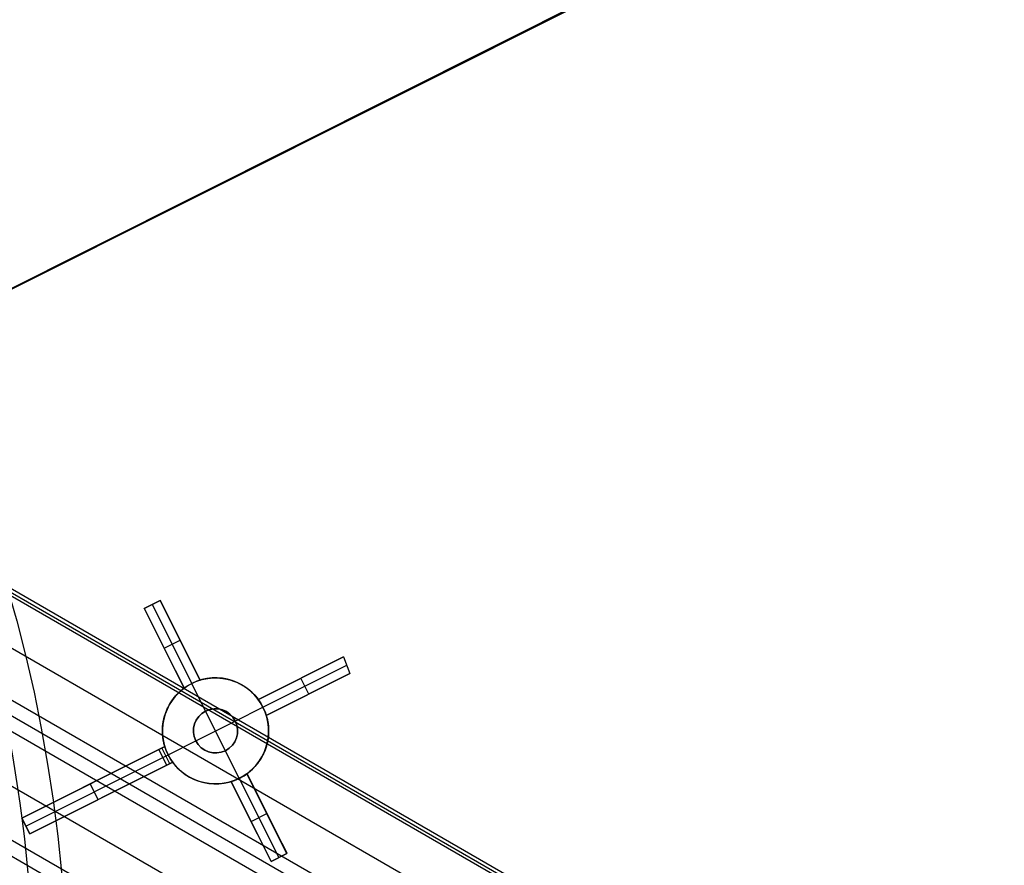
# Model space of a CAD drawing. Extents: x 19329 to 20306, y -2029 to -1182.
# Tile 62 of 66: x 19899 to 19955, y -1704 to -1656. Entities that reach past the tile are written whole.
import ezdxf

# ---------------------------------------------------------------- set-up
doc = ezdxf.new("R2010")
doc.units = 0
doc.layers.get('0').update_dxf_attribs({"linetype": 'CONTINUOUS'})
doc.layers.add('COLOR', color=7, linetype='CONTINUOUS')
doc.layers.add('LUZ', color=7, linetype='CONTINUOUS')

msp = doc.modelspace()

# ---------------------------------------------------------------- linework, layer by layer
for p, q in [((19874.014, -1674.385, 51.583), (20301.822, -1921.379, 51.583)), ((20301.909, -1921.229, 52.337), (19874.101, -1674.234, 52.337)), ((20301.735, -1921.53, 50.83), (19873.927, -1674.535, 50.83)), ((19872.659, -1676.732, 51.183), (20304.718, -1926.181, 51.183)), ((19871.391, -1678.928, 51.536), (20304.336, -1928.889, 51.536)), ((19871.003, -1679.6, 51.959), (20304.006, -1929.595, 51.959)), ((20303.618, -1930.268, 52.382), (19870.615, -1680.273, 52.382)), ((19869.285, -1682.576, 52.752), (20302.288, -1932.571, 52.752)), ((20300.959, -1934.874, 53.122), (19867.955, -1684.879, 53.122)), ((19883.906, -1694.985, 53.545), (20300.57, -1935.547, 53.545))]:
    msp.add_line(p, q)
at = {"layer": 'COLOR'}
for p, q in [((19884.836, -1678.172, 22.446), (19954.025, -1643.497, -10.541)), ((19950.993, -1645.017, -11.269), (19872.402, -1684.404, 26.2)), ((19905.976, -1689.39, 13.457), (19906.87, -1688.942, 13.041)), ((19906.87, -1688.942, 10.7), (19905.976, -1689.39, 10.7)), ((19905.976, -1689.39, 12.079), (19906.87, -1688.942, 12.079)), ((19905.976, -1689.39, 13.457), (19905.976, -1689.39, 10.7)), ((19905.976, -1689.39, 10.7), (19908.235, -1693.897, 5.658)), ((19906.423, -1689.166, 10.7), (19906.423, -1689.166, 13.249)), ((19906.423, -1689.166, 10.7), (19908.663, -1693.636, 5.7)), ((19906.87, -1688.942, 10.7), (19906.87, -1688.942, 13.041)), ((19909.129, -1693.449, 5.658), (19906.87, -1688.942, 10.7)), ((19906.488, -1690.411, 9.558), (19908.235, -1693.897, 9.558)), ((19909.129, -1693.449, 9.35), (19907.475, -1690.149, 9.35)), ((19907.106, -1691.643, 8.179), (19908, -1691.195, 8.179)), ((19907.106, -1691.643, 8.179), (19907.106, -1691.643, 13.213)), ((19908, -1691.195, 8.179), (19908, -1691.195, 12.799)), ((19912.428, -1694.545, 11.236), (19917.233, -1692.137, 9.033)), ((19917.233, -1692.137, 9.033), (19912.428, -1694.545, 3.658)), ((19917.233, -1692.137, 9.033), (19917.608, -1693.068, 8.951)), ((19912.689, -1694.974, 3.7), (19917.421, -1692.602, 8.992)), ((19912.428, -1694.545, 7.447), (19915.815, -1692.848, 7.447)), ((19917.608, -1693.068, 8.951), (19912.876, -1695.439, 11.115)), ((19912.876, -1695.439, 3.658), (19917.608, -1693.068, 8.951)), ((19914.83, -1693.341, 6.345), (19914.83, -1693.341, 10.136)), ((19915.279, -1694.235, 6.345), (19914.83, -1693.341, 6.345)), ((19908.235, -1693.897, 12.941), (19908.235, -1693.897, 5.658)), ((19908.663, -1693.636, 5.7), (19908.663, -1693.636, -7.3)), ((19909.447, -1695.2, -7.3), (19908.663, -1693.636, -7.3)), ((19909.129, -1693.449, 5.658), (19909.129, -1693.449, 12.53)), ((19912.876, -1695.439, 7.386), (19916.209, -1693.769, 7.386)), ((19915.242, -1694.254, 10.034), (19915.242, -1694.254, 6.304)), ((19911.125, -1695.758, -7.3), (19912.689, -1694.974, -7.3)), ((19912.428, -1694.545, 11.236), (19912.428, -1694.545, 3.658)), ((19912.689, -1694.974, 3.7), (19912.689, -1694.974, -7.3)), ((19909.447, -1695.2, -1.3), (19909.447, -1695.2, -7.3)), ((19910.567, -1697.435, -1.3), (19909.447, -1695.2, -1.3)), ((19912.876, -1695.439, 11.115), (19912.876, -1695.439, 3.658)), ((19908.89, -1696.878, -1.3), (19911.125, -1695.758, -1.3)), ((19911.125, -1695.758, -7.3), (19911.125, -1695.758, -1.3)), ((19899.055, -1701.247, 17.31), (19907.139, -1697.196, 13.65)), ((19907.139, -1697.196, 9.005), (19902.511, -1699.515, 9.005)), ((19907.139, -1697.196, 0.7), (19906.798, -1697.367, 0.7)), ((19907.416, -1698.176, 0.7), (19906.968, -1697.282, 0.7)), ((19907.139, -1697.196, 0.7), (19907.139, -1697.196, 13.65)), ((19907.325, -1697.662, -7.3), (19908.89, -1696.878, -7.3)), ((19908.89, -1696.878, -1.3), (19908.89, -1696.878, -7.3)), ((19906.798, -1697.367, 0.7), (19899.055, -1701.247, 15.7)), ((19899.279, -1701.694, 15.7), (19907.022, -1697.814, 0.7)), ((19907.246, -1698.261, 0.7), (19906.798, -1697.367, 0.7)), ((19907.022, -1697.814, 0.7), (19907.325, -1697.662, 0.7)), ((19907.325, -1697.662, -7.3), (19907.325, -1697.662, 0.7)), ((19910.567, -1697.435, -1.3), (19910.567, -1697.435, -7.3)), ((19911.352, -1699, -7.3), (19910.567, -1697.435, -7.3)), ((19907.587, -1698.09, 13.521), (19899.503, -1702.141, 17.167)), ((19899.503, -1702.141, 15.7), (19907.246, -1698.261, 0.7)), ((19902.996, -1700.391, 8.934), (19907.587, -1698.09, 8.934)), ((19907.246, -1698.261, 0.7), (19907.587, -1698.09, 0.7)), ((19907.587, -1698.09, 13.521), (19907.587, -1698.09, 0.7)), ((19911.78, -1698.738, 11.792), (19911.78, -1698.738, 5.658)), ((19914.039, -1703.246, 10.7), (19911.78, -1698.738, 5.658)), ((19913.154, -1701.48, 8.725), (19911.78, -1698.738, 8.725)), ((19903.374, -1700.201, 8.2), (19902.926, -1699.307, 8.2)), ((19903.097, -1699.222, 7.869), (19903.097, -1699.222, 15.485)), ((19910.886, -1699.186, 5.658), (19910.886, -1699.186, 12.196)), ((19910.886, -1699.186, 5.658), (19913.145, -1703.694, 10.7)), ((19910.886, -1699.186, 8.927), (19912.35, -1702.109, 8.927)), ((19911.352, -1699, 5.7), (19911.352, -1699, -7.3)), ((19911.352, -1699, 5.7), (19913.592, -1703.47, 10.7)), ((19903.545, -1700.116, 7.869), (19903.545, -1700.116, 15.349)), ((19912.015, -1701.44, 8.179), (19912.909, -1700.992, 8.179)), ((19912.909, -1700.992, 8.179), (19912.909, -1700.992, 11.435)), ((19899.503, -1702.141, 17.167), (19899.055, -1701.247, 17.31)), ((19899.055, -1701.247, 15.7), (19899.055, -1701.247, 17.31)), ((19899.055, -1701.247, 15.7), (19899.503, -1702.141, 15.7)), ((19899.055, -1701.247, 16.505), (19899.503, -1702.141, 16.505)), ((19899.279, -1701.694, 15.7), (19899.279, -1701.694, 17.239)), ((19912.015, -1701.44, 8.179), (19912.015, -1701.44, 11.835)), ((19899.503, -1702.141, 15.7), (19899.503, -1702.141, 17.167)), ((19914.039, -1703.246, 11.052), (19913.145, -1703.694, 11.448)), ((19913.145, -1703.694, 10.7), (19914.039, -1703.246, 10.7)), ((19913.145, -1703.694, 11.074), (19913.989, -1703.271, 11.074)), ((19914.039, -1703.246, 10.7), (19914.039, -1703.246, 11.052)), ((19913.145, -1703.694, 10.7), (19913.145, -1703.694, 11.448)), ((19913.592, -1703.47, 11.25), (19913.592, -1703.47, 10.7))]:
    msp.add_line(p, q, dxfattribs=at)
for points in [[(19909.129, -1693.449, 12.53), (19909.239, -1693.418, 12.481), (19909.349, -1693.391, 12.433), (19909.459, -1693.368, 12.385), (19909.515, -1693.358, 12.361), (19909.57, -1693.35, 12.337), (19909.626, -1693.342, 12.313), (19909.682, -1693.335, 12.289), (19909.794, -1693.325, 12.241), (19909.907, -1693.319, 12.194), (19910.02, -1693.318, 12.146), (19910.077, -1693.318, 12.123), (19910.134, -1693.32, 12.099), (19910.191, -1693.323, 12.075), (19910.248, -1693.327, 12.052), (19910.305, -1693.333, 12.028), (19910.362, -1693.339, 12.005), (19910.419, -1693.346, 11.982), (19910.475, -1693.354, 11.959), (19910.531, -1693.364, 11.937), (19910.587, -1693.374, 11.914), (19910.643, -1693.386, 11.892), (19910.698, -1693.398, 11.869), (19910.754, -1693.412, 11.847), (19910.809, -1693.427, 11.826), (19910.864, -1693.443, 11.804), (19910.919, -1693.459, 11.782), (19910.973, -1693.477, 11.761), (19911.027, -1693.496, 11.74), (19911.082, -1693.517, 11.719), (19911.135, -1693.538, 11.698), (19911.189, -1693.56, 11.678), (19911.242, -1693.584, 11.657), (19911.295, -1693.608, 11.637), (19911.347, -1693.634, 11.617), (19911.399, -1693.66, 11.598), (19911.451, -1693.688, 11.578), (19911.502, -1693.717, 11.559), (19911.553, -1693.746, 11.541), (19911.603, -1693.777, 11.522), (19911.652, -1693.809, 11.504), (19911.701, -1693.841, 11.486), (19911.749, -1693.875, 11.469), (19911.796, -1693.909, 11.452), (19911.843, -1693.945, 11.435), (19911.889, -1693.981, 11.418), (19911.935, -1694.019, 11.402), (19911.98, -1694.058, 11.386), (19912.025, -1694.097, 11.371), (19912.068, -1694.138, 11.356), (19912.111, -1694.179, 11.341), (19912.154, -1694.222, 11.326), (19912.195, -1694.265, 11.312), (19912.236, -1694.31, 11.299), (19912.276, -1694.355, 11.285), (19912.316, -1694.401, 11.273), (19912.354, -1694.448, 11.26), (19912.391, -1694.496, 11.248), (19912.428, -1694.545, 11.236)], [(19907.139, -1697.196, 13.65), (19907.122, -1697.139, 13.653), (19907.106, -1697.081, 13.656), (19907.092, -1697.023, 13.658), (19907.078, -1696.965, 13.66), (19907.066, -1696.907, 13.661), (19907.055, -1696.849, 13.662), (19907.045, -1696.791, 13.662), (19907.036, -1696.732, 13.661), (19907.028, -1696.674, 13.66), (19907.022, -1696.615, 13.659), (19907.017, -1696.556, 13.657), (19907.013, -1696.497, 13.654), (19907.01, -1696.437, 13.651), (19907.008, -1696.378, 13.648), (19907.007, -1696.318, 13.643), (19907.008, -1696.259, 13.639), (19907.01, -1696.199, 13.634), (19907.013, -1696.14, 13.628), (19907.017, -1696.081, 13.622), (19907.022, -1696.022, 13.616), (19907.028, -1695.963, 13.609), (19907.036, -1695.905, 13.601), (19907.044, -1695.847, 13.593), (19907.054, -1695.789, 13.585), (19907.065, -1695.731, 13.576), (19907.077, -1695.674, 13.566), (19907.09, -1695.617, 13.557), (19907.104, -1695.56, 13.546), (19907.12, -1695.504, 13.536), (19907.136, -1695.448, 13.524), (19907.154, -1695.392, 13.513), (19907.172, -1695.336, 13.501), (19907.192, -1695.281, 13.488), (19907.213, -1695.227, 13.475), (19907.234, -1695.173, 13.462), (19907.257, -1695.12, 13.448), (19907.28, -1695.067, 13.434), (19907.305, -1695.015, 13.42), (19907.33, -1694.963, 13.405), (19907.357, -1694.913, 13.39), (19907.384, -1694.862, 13.375), (19907.412, -1694.813, 13.359), (19907.441, -1694.763, 13.343), (19907.471, -1694.715, 13.327), (19907.502, -1694.667, 13.31), (19907.534, -1694.62, 13.293), (19907.567, -1694.573, 13.275), (19907.601, -1694.527, 13.258), (19907.635, -1694.481, 13.239), (19907.67, -1694.437, 13.221), (19907.706, -1694.393, 13.203), (19907.743, -1694.35, 13.184), (19907.78, -1694.308, 13.165), (19907.818, -1694.267, 13.146), (19907.856, -1694.226, 13.126), (19907.896, -1694.186, 13.106), (19907.936, -1694.147, 13.086), (19907.977, -1694.109, 13.066), (19908.018, -1694.072, 13.046), (19908.06, -1694.035, 13.025), (19908.103, -1694, 13.005), (19908.146, -1693.965, 12.983), (19908.235, -1693.897, 12.941)], [(19912.876, -1695.439, 11.115), (19912.893, -1695.497, 11.112), (19912.909, -1695.554, 11.109), (19912.923, -1695.612, 11.107), (19912.937, -1695.669, 11.106), (19912.949, -1695.727, 11.105), (19912.96, -1695.785, 11.104), (19912.97, -1695.844, 11.104), (19912.979, -1695.902, 11.105), (19912.986, -1695.96, 11.105), (19912.993, -1696.019, 11.107), (19912.998, -1696.078, 11.109), (19913.002, -1696.137, 11.111), (19913.005, -1696.196, 11.114), (19913.007, -1696.255, 11.117), (19913.007, -1696.315, 11.121), (19913.007, -1696.375, 11.125), (19913.005, -1696.434, 11.13), (19913.002, -1696.493, 11.135), (19912.998, -1696.552, 11.141), (19912.993, -1696.611, 11.147), (19912.987, -1696.67, 11.154), (19912.979, -1696.728, 11.161), (19912.971, -1696.786, 11.168), (19912.961, -1696.844, 11.176), (19912.95, -1696.901, 11.184), (19912.938, -1696.958, 11.193), (19912.925, -1697.015, 11.202), (19912.911, -1697.072, 11.212), (19912.896, -1697.128, 11.222), (19912.879, -1697.185, 11.233), (19912.862, -1697.24, 11.244), (19912.843, -1697.296, 11.255), (19912.824, -1697.351, 11.267), (19912.803, -1697.406, 11.279), (19912.782, -1697.46, 11.292), (19912.759, -1697.513, 11.304), (19912.736, -1697.566, 11.318), (19912.711, -1697.618, 11.331), (19912.686, -1697.669, 11.345), (19912.659, -1697.72, 11.359), (19912.632, -1697.771, 11.374), (19912.604, -1697.821, 11.389), (19912.575, -1697.87, 11.404), (19912.545, -1697.918, 11.42), (19912.514, -1697.966, 11.436), (19912.482, -1698.014, 11.452), (19912.449, -1698.061, 11.469), (19912.415, -1698.107, 11.486), (19912.381, -1698.152, 11.504), (19912.346, -1698.197, 11.521), (19912.31, -1698.241, 11.539), (19912.273, -1698.284, 11.557), (19912.236, -1698.326, 11.575), (19912.198, -1698.368, 11.594), (19912.159, -1698.409, 11.613), (19912.12, -1698.448, 11.632), (19912.08, -1698.487, 11.651), (19912.039, -1698.526, 11.67), (19911.997, -1698.563, 11.69), (19911.955, -1698.6, 11.71), (19911.912, -1698.635, 11.73), (19911.869, -1698.67, 11.751), (19911.825, -1698.705, 11.771), (19911.78, -1698.738, 11.792)], [(19910.886, -1699.186, 12.196), (19910.776, -1699.218, 12.244), (19910.665, -1699.245, 12.292), (19910.61, -1699.257, 12.316), (19910.555, -1699.268, 12.34), (19910.499, -1699.277, 12.364), (19910.443, -1699.286, 12.388), (19910.387, -1699.294, 12.412), (19910.331, -1699.3, 12.436), (19910.219, -1699.31, 12.484), (19910.106, -1699.316, 12.532), (19909.993, -1699.318, 12.58), (19909.936, -1699.317, 12.604), (19909.879, -1699.315, 12.628), (19909.822, -1699.312, 12.652), (19909.765, -1699.308, 12.676), (19909.708, -1699.303, 12.7), (19909.651, -1699.296, 12.724), (19909.594, -1699.289, 12.747), (19909.538, -1699.281, 12.77), (19909.481, -1699.271, 12.794), (19909.426, -1699.261, 12.817), (19909.37, -1699.249, 12.84), (19909.314, -1699.237, 12.862), (19909.259, -1699.223, 12.885), (19909.204, -1699.208, 12.907), (19909.149, -1699.192, 12.929), (19909.094, -1699.175, 12.952), (19909.04, -1699.157, 12.974), (19908.986, -1699.138, 12.995), (19908.932, -1699.118, 13.017), (19908.878, -1699.097, 13.038), (19908.824, -1699.074, 13.06), (19908.771, -1699.051, 13.081), (19908.719, -1699.026, 13.101), (19908.666, -1699.001, 13.122), (19908.614, -1698.974, 13.142), (19908.563, -1698.947, 13.162), (19908.512, -1698.918, 13.182), (19908.461, -1698.889, 13.202), (19908.412, -1698.858, 13.221), (19908.362, -1698.826, 13.24), (19908.314, -1698.794, 13.258), (19908.266, -1698.76, 13.277), (19908.218, -1698.726, 13.295), (19908.171, -1698.69, 13.312), (19908.125, -1698.654, 13.329), (19908.08, -1698.616, 13.346), (19908.034, -1698.578, 13.363), (19907.99, -1698.538, 13.379), (19907.946, -1698.497, 13.395), (19907.903, -1698.456, 13.411), (19907.861, -1698.413, 13.426), (19907.819, -1698.37, 13.441), (19907.779, -1698.326, 13.455), (19907.738, -1698.28, 13.469), (19907.699, -1698.234, 13.483), (19907.661, -1698.187, 13.496), (19907.623, -1698.139, 13.509), (19907.587, -1698.09, 13.521)]]:
    msp.add_polyline3d(points, dxfattribs=at)
at = {"layer": 'COLOR', "extrusion": (0, 0, -1)}
for centre, radius, start, end in [((-19817.785, -1711.776, 10.541), 152.392, 333.38158, 153.38158), ((-19817.785, -1711.776, 20.935), 149, 124.24682, 182.51634), ((-19817.785, -1711.776, -43.5), 75, 63.38158, 243.38158), ((-19817.785, -1711.776, -43.5), 73, 63.38158, 243.38158), ((-19817.785, -1711.776, -33.399), 73, 63.38158, 243.38158), ((-19817.785, -1711.776, 10.541), 152.392, 153.38158, 333.38158), ((-19817.785, -1711.776, 30.6), 150, 153.38158, 177.13158), ((-19817.785, -1711.776, 33.2), 150, 153.38158, 177.13158), ((-19817.785, -1711.776, -18.688), 83.816, 153.38158, 333.38158), ((-19817.785, -1711.776, -17.309), 81.95, 153.38158, 172.61812), ((-19910.007, -1696.318, -3.184), 3, 342.9756, 153.3816), ((-19910.007, -1696.318, -3.11), 3, 153.3816, 323.7875), ((-19910.007, -1696.318, 1.3), 1.25, 333.3816, 153.3816), ((-19910.007, -1696.318, 4.3), 1.25, 333.3816, 153.3816), ((-19910.007, -1696.318, 1.3), 1.25, 153.3816, 333.3816), ((-19910.007, -1696.318, 4.3), 1.25, 153.3816, 333.3816), ((-19910.007, -1696.318, -0.7), 3, 333.3816, 342.9756), ((-19910.007, -1696.318, -0.7), 3, 323.7875, 333.3816), ((-19817.785, -1711.776, -17.309), 81.95, 172.62044, 224.12354)]:
    msp.add_arc(centre, radius, start, end, dxfattribs=at)
at = {"layer": 'COLOR'}
for centre, radius, start, end in [((19817.785, -1711.776, -35.8), 153, 26.61842, 206.61842), ((19817.785, -1711.776, -11.461), 153, 26.61842, 206.61842), ((19817.785, -1711.776, -23.63), 153, 26.61842, 206.61842), ((19817.785, -1711.776, -10.909), 152.834, 26.61842, 206.61842), ((19817.785, -1711.776, -35.8), 150, 26.61842, 206.61842), ((19817.785, -1711.776, -30.6), 149, 357.48366, 55.75318), ((19817.785, -1711.776, -11.461), 153, 206.61842, 26.61842), ((19817.785, -1711.776, -35.8), 153, 206.61842, 26.61842), ((19817.785, -1711.776, -23.63), 153, 206.61842, 26.61842), ((19817.785, -1711.776, -10.909), 152.834, 206.61842, 26.61842), ((19817.785, -1711.776, -35.8), 150, 206.61842, 26.61842), ((19817.785, -1711.776, -11.269), 149, 357.48366, 26.61842), ((19910.007, -1696.318, -7.3), 3, 26.6184, 206.6184), ((19910.007, -1696.318, -7.3), 3, 206.6184, 26.6184), ((19910.007, -1696.318, -7.3), 1.25, 26.6184, 206.6184), ((19910.007, -1696.318, -7.3), 1.25, 206.6184, 26.6184)]:
    msp.add_arc(centre, radius, start, end, dxfattribs=at)
at = {"layer": 'COLOR', "extrusion": (-0.89401, -0.448047, -9.46954e-09)}
msp.add_arc((10408.041, -217.252, -17039.221), 231.671, 83.52233, 84.77583, dxfattribs=at)
at = {"layer": 'COLOR', "extrusion": (0.89401, 0.448047, -1.50079e-09)}
msp.add_arc((-10408.077, -219.76, 17040.221), 233.751, 95.16888, 96.41109, dxfattribs=at)
at = {"layer": 'COLOR', "extrusion": (-0.316817, 0.632161, -0.707107)}
msp.add_arc((-17039.721, -7376.154, -7382.079), 2.136, 76.4635, 103.5365, dxfattribs=at)
at = {"layer": 'COLOR', "extrusion": (0.632161, 0.316817, -0.707107)}
for centre, start, end in [((-10437.137, 12051.493, 12048.407), 76.4986, 89.9649), ((-10437.134, 12051.493, 12048.407), 90.0351, 103.5014)]:
    msp.add_arc(centre, 2.147, start, end, dxfattribs=at)
at = {"layer": 'COLOR', "extrusion": (0.316817, -0.632161, -0.707107)}
msp.add_arc((17039.721, 7384.185, 7378.26), 2.136, 76.4635, 103.5365, dxfattribs=at)
at = {"layer": 'COLOR', "extrusion": (0.89401, 0.448047, -7.03657e-08)}
msp.add_arc((-10404.397, -248.94, 17040.221), 263.165, 97.79586, 98.90536, dxfattribs=at)
at = {"layer": 'COLOR', "extrusion": (-0.89401, -0.448047, -7.4334e-10)}
msp.add_arc((10404.278, -246.79, -17039.221), 261.45, 81.00946, 82.12648, dxfattribs=at)
at = {"layer": 'LUZ'}
for p, q in [((19683.893, -1778.954, -31.05), (19951.677, -1644.597, -31.05)), ((19951.677, -1644.597, -32.55), (19683.893, -1778.954, -32.55))]:
    msp.add_line(p, q, dxfattribs=at)
at = {"layer": 'LUZ', "extrusion": (0, 0, -1)}
for centre, start, end in [((-19817.785, -1711.776, 34.05), 126.78401, 177.21083), ((-19817.785, -1711.776, 33.3), 126.78401, 177.21083), ((-19817.785, -1711.776, 32.55), 128.14204, 177.21083), ((-19817.785, -1711.776, 31.05), 128.14204, 178.56887)]:
    msp.add_arc(centre, 149.8, start, end, dxfattribs=at)
at = {"layer": 'LUZ'}
for centre, start in [((19817.785, -1711.776, -32.55), 2.78917), ((19817.785, -1711.776, -31.8), 1.43113)]:
    msp.add_arc(centre, 149.8, start, 51.85796, dxfattribs=at)

doc.saveas('drawing.dxf')
